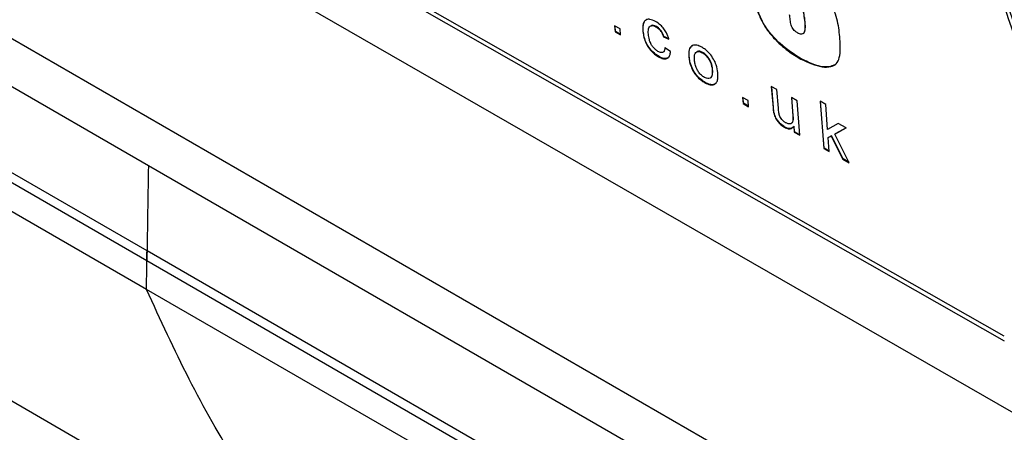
# Model space of a CAD drawing. Extents: x 106 to 315, y 19 to 260.
# Tile 117 of 132: x 259.9 to 264.69, y 202.96 to 204.97. Entities that reach past the tile are written whole.
import ezdxf

# ---------------------------------------------------------------- set-up
doc = ezdxf.new("R2010")
doc.units = 0
doc.layers.get('0').update_dxf_attribs({"linetype": 'CONTINUOUS'})

msp = doc.modelspace()

# ---------------------------------------------------------------- linework, layer by layer
at = {"color": 7, "linetype": 'CONTINUOUS'}
for p, q in [((256.8231, 206.6278), (264.6345, 202.1184)), ((260.5198, 203.841), (255.8327, 206.5469)), ((255.8203, 206.5065), (260.5191, 203.7939)), ((256.621, 206.5115), (260.5267, 204.2568)), ((264.6891, 203.4262), (260.9312, 205.5643)), ((264.6907, 203.4023), (260.934, 205.541)), ((260.9746, 205.2144), (264.8887, 202.9646)), ((262.8206, 204.92), (262.7936, 204.9352)), ((262.7936, 204.9352), (262.7963, 204.906)), ((262.7983, 204.9072), (262.7958, 204.9339)), ((262.7983, 204.9072), (262.7963, 204.906)), ((262.7963, 204.906), (262.8233, 204.8909)), ((262.8231, 204.8933), (262.7983, 204.9072)), ((262.8233, 204.8909), (262.8206, 204.92)), ((262.9332, 204.9098), (262.9312, 204.9086)), ((262.9971, 204.9315), (262.9951, 204.9303)), ((263.7213, 204.9427), (263.7193, 204.9415)), ((261.7399, 202.0257), (256.8066, 204.8737)), ((263.0331, 204.8836), (263.0311, 204.8824)), ((263.0311, 204.8824), (263.0579, 204.8703)), ((263.0599, 204.8714), (263.0331, 204.8836)), ((263.0658, 204.8103), (263.0385, 204.8283)), ((263.0101, 204.7855), (263.0081, 204.7844)), ((263.157, 204.7852), (263.155, 204.7841)), ((263.2222, 204.8059), (263.2202, 204.8047)), ((263.7016, 204.7752), (263.6996, 204.774)), ((263.2705, 204.7227), (263.2685, 204.7216)), ((263.2349, 204.6596), (263.2329, 204.6584)), ((263.5832, 204.6254), (263.556, 204.6405)), ((263.556, 204.6405), (263.5644, 204.5373)), ((263.5664, 204.5385), (263.5583, 204.6393)), ((263.5905, 204.5344), (263.5832, 204.6254)), ((263.4432, 204.5716), (263.4161, 204.5867)), ((263.4161, 204.5867), (263.4186, 204.5574)), ((263.4206, 204.5586), (263.4183, 204.5855)), ((263.4456, 204.5423), (263.4432, 204.5716)), ((263.681, 204.5713), (263.6538, 204.5863)), ((263.6538, 204.5863), (263.6607, 204.4983)), ((263.6628, 204.4995), (263.656, 204.5851)), ((263.6942, 204.4037), (263.681, 204.5713)), ((263.8203, 204.5535), (263.7931, 204.5685)), ((263.7931, 204.5685), (263.8106, 204.3389)), ((263.8126, 204.3401), (263.7953, 204.5673)), ((263.4206, 204.5586), (263.4186, 204.5574)), ((263.4186, 204.5574), (263.4456, 204.5423)), ((263.4454, 204.5447), (263.4206, 204.5586)), ((263.5664, 204.5385), (263.5644, 204.5373)), ((263.8295, 204.4316), (263.8203, 204.5535)), ((263.5701, 204.5113), (263.568, 204.5101)), ((263.6628, 204.4995), (263.6607, 204.4983)), ((263.6224, 204.4432), (263.6204, 204.442)), ((263.6669, 204.4473), (263.6649, 204.4462)), ((263.6649, 204.4462), (263.6671, 204.4188)), ((263.6691, 204.42), (263.6669, 204.4473)), ((263.8818, 204.4602), (263.8295, 204.4316)), ((263.8648, 204.4094), (263.9196, 204.4393)), ((263.9196, 204.4393), (263.8668, 204.4106)), ((263.9196, 204.4393), (263.8818, 204.4602)), ((263.6691, 204.42), (263.6671, 204.4188)), ((263.6671, 204.4188), (263.6942, 204.4037)), ((263.694, 204.4061), (263.6691, 204.42)), ((263.8325, 204.3918), (263.8468, 204.3996)), ((263.8345, 204.3929), (263.8325, 204.3918)), ((263.8377, 204.3239), (263.8325, 204.3918)), ((263.8488, 204.4008), (263.8345, 204.3929)), ((263.8488, 204.4008), (263.8468, 204.3996)), ((263.8468, 204.3996), (263.9032, 204.2875)), ((263.9052, 204.2886), (263.8488, 204.4008)), ((263.8668, 204.4106), (263.8648, 204.4094)), ((263.9349, 204.2699), (263.8648, 204.4094)), ((263.8126, 204.3401), (263.8106, 204.3389)), ((263.8106, 204.3389), (263.8377, 204.3239)), ((263.8375, 204.3262), (263.8126, 204.3401)), ((263.9052, 204.2886), (263.9032, 204.2875)), ((263.9032, 204.2875), (263.9349, 204.2699)), ((263.9333, 204.273), (263.9052, 204.2886)), ((260.5267, 204.2568), (264.4324, 202.0021)), ((265.207, 201.1351), (260.5198, 203.841)), ((260.5191, 203.7939), (265.218, 201.0813))]:
    msp.add_line(p, q, dxfattribs=at)
at = {"color": 7, "linetype": 'CONTINUOUS', "flags": 128}
for points in [[(260.5174, 203.6529), (258.1562, 205.0161), (255.7952, 206.379)], [(265.2395, 200.9268), (262.8785, 202.29), (260.5174, 203.6529)]]:
    msp.add_lwpolyline(points, dxfattribs=at)
at = {"color": 7, "linetype": 'CONTINUOUS'}
for points, knots in [([(264.1989, 206.5165), (264.3424, 206.0832), (264.6294, 205.2165), (264.9127, 204.3473), (265.0543, 203.9126)], [0, 0, 0, 0, 0.499998, 1, 1, 1, 1]), ([(264.2191, 206.5127), (264.3568, 206.0963), (264.6436, 205.2294), (264.9266, 204.3601), (265.0737, 203.9083)], [0, 0, 0, 0, 0.480372, 1, 1, 1, 1]), ([(265.4559, 203.5713), (265.3017, 204.0568), (264.9933, 205.028), (264.6783, 205.9944), (264.5208, 206.4776)], [0, 0, 0, 0, 0.500022, 1, 1, 1, 1]), ([(263.4698, 205.1301), (263.4734, 205.0824), (263.4781, 205.02), (263.5238, 204.9293), (263.5722, 204.869), (263.6338, 204.8131), (263.679, 204.7863), (263.6996, 204.774)], [0, 0, 0, 0, 0.3617084, 0.473611, 0.6220591, 0.8273285, 1, 1, 1, 1]), ([(263.7016, 204.7752), (263.6668, 204.797), (263.613, 204.8306), (263.5493, 204.8994), (263.51, 204.9567), (263.4804, 205.0376), (263.4754, 205.0928), (263.4718, 205.1312)], [0, 0, 0, 0, 0.28843, 0.445256, 0.574148, 0.703813, 1, 1, 1, 1]), ([(263.8895, 204.8717), (263.8883, 204.8858), (263.8858, 204.914), (263.877, 204.9726), (263.8582, 205.0198), (263.8456, 205.0511)], [0, 0, 0, 0, 0.251044, 0.502293, 1, 1, 1, 1]), ([(263.696, 205.0399), (263.7006, 205.0299), (263.7097, 205.0101), (263.7159, 204.977), (263.718, 204.9549), (263.7193, 204.9415)], [0, 0, 0, 0, 0.287693, 0.570522, 1, 1, 1, 1]), ([(263.7213, 204.9427), (263.7206, 204.9505), (263.7193, 204.9661), (263.7152, 204.9929), (263.7096, 205.0183), (263.7009, 205.0355), (263.698, 205.0411)], [0, 0, 0, 0, 0.250973, 0.502118, 0.838433, 1, 1, 1, 1]), ([(262.9925, 204.9567), (262.9834, 204.9609), (262.9674, 204.9681), (262.9481, 204.9669), (262.9351, 204.9554), (262.9299, 204.9346), (262.9308, 204.9167), (262.9312, 204.9086)], [0, 0, 0, 0, 0.230742, 0.401849, 0.57398, 0.805647, 1, 1, 1, 1]), ([(262.9332, 204.9098), (262.9331, 204.9235), (262.9329, 204.9442), (262.9406, 204.9615), (262.9469, 204.9635), (262.9483, 204.964)], [0, 0, 0, 0, 0.608876, 0.91312, 1, 1, 1, 1]), ([(263.0579, 204.8703), (263.0548, 204.8805), (263.0495, 204.8978), (263.0339, 204.922), (263.0152, 204.9425), (263.0009, 204.9515), (262.9925, 204.9567)], [0, 0, 0, 0, 0.299584, 0.505727, 0.711724, 1, 1, 1, 1]), ([(263.6851, 204.9002), (263.6805, 204.903), (263.673, 204.9075), (263.6632, 204.9175), (263.6564, 204.928), (263.6507, 204.9444), (263.6472, 204.9651), (263.6458, 204.9813), (263.6451, 204.9895)], [0, 0, 0, 0, 0.161964, 0.260138, 0.358731, 0.473523, 0.733615, 1, 1, 1, 1]), ([(262.9312, 204.9086), (262.9329, 204.8961), (262.9358, 204.8754), (262.9497, 204.8431), (262.9672, 204.8175), (262.9877, 204.797), (263.0014, 204.7885), (263.0081, 204.7844)], [0, 0, 0, 0, 0.282381, 0.469202, 0.656901, 0.833974, 1, 1, 1, 1]), ([(263.0101, 204.7855), (262.9999, 204.7922), (262.9826, 204.8035), (262.961, 204.8296), (262.9466, 204.8549), (262.9368, 204.8826), (262.9345, 204.9001), (262.9332, 204.9098)], [0, 0, 0, 0, 0.252821, 0.426472, 0.599925, 0.780293, 1, 1, 1, 1]), ([(262.9581, 204.8942), (262.9577, 204.9035), (262.957, 204.9177), (262.9627, 204.9318), (262.9717, 204.937), (262.9832, 204.9362), (262.9913, 204.9322), (262.9951, 204.9303)], [0, 0, 0, 0, 0.332096, 0.510873, 0.690956, 0.855746, 1, 1, 1, 1]), ([(262.9971, 204.9315), (262.9922, 204.9338), (262.9823, 204.9383), (262.9728, 204.9382), (262.9699, 204.9353), (262.9697, 204.9351)], [0, 0, 0, 0, 0.474348, 0.953428, 1, 1, 1, 1]), ([(262.9951, 204.9303), (262.9994, 204.9275), (263.0074, 204.9224), (263.018, 204.9104), (263.0263, 204.8968), (263.0294, 204.8875), (263.0311, 204.8824)], [0, 0, 0, 0, 0.277232, 0.503651, 0.730417, 1, 1, 1, 1]), ([(263.0331, 204.8836), (263.0309, 204.8902), (263.0271, 204.901), (263.017, 204.9154), (263.0071, 204.9253), (263.0003, 204.9295), (262.9971, 204.9315)], [0, 0, 0, 0, 0.344609, 0.56916, 0.7933721, 1, 1, 1, 1]), ([(263.7193, 204.9415), (263.7195, 204.934), (263.7201, 204.9188), (263.7164, 204.9025), (263.7083, 204.8949), (263.699, 204.8943), (263.6909, 204.8973), (263.6862, 204.8996), (263.6851, 204.9002)], [0, 0, 0, 0, 0.272036, 0.546816, 0.684643, 0.823223, 0.957936, 1, 1, 1, 1]), ([(263.711, 204.898), (263.7126, 204.8991), (263.7175, 204.9025), (263.722, 204.9175), (263.7216, 204.9328), (263.7213, 204.9427)], [0, 0, 0, 0, 0.155251, 0.455322, 1, 1, 1, 1]), ([(263.0048, 204.8112), (262.9998, 204.8143), (262.9907, 204.8202), (262.9784, 204.8342), (262.9685, 204.8503), (262.961, 204.8713), (262.9592, 204.8856), (262.9581, 204.8942)], [0, 0, 0, 0, 0.185642, 0.344303, 0.502784, 0.701308, 1, 1, 1, 1]), ([(263.6996, 204.774), (263.7352, 204.7575), (263.7874, 204.7333), (263.8436, 204.7344), (263.8746, 204.7478), (263.8938, 204.7927), (263.8913, 204.8395), (263.8895, 204.8717)], [0, 0, 0, 0, 0.32652, 0.47773, 0.601468, 0.726342, 1, 1, 1, 1]), ([(263.0385, 204.8283), (263.0379, 204.8233), (263.0369, 204.8146), (263.0308, 204.8067), (263.0222, 204.8048), (263.013, 204.8069), (263.0071, 204.81), (263.0048, 204.8112)], [0, 0, 0, 0, 0.284066, 0.48282, 0.682464, 0.877923, 1, 1, 1, 1]), ([(263.0081, 204.7844), (263.0159, 204.7806), (263.0304, 204.7738), (263.0479, 204.7753), (263.0596, 204.7843), (263.0646, 204.7974), (263.0655, 204.807), (263.0658, 204.8103)], [0, 0, 0, 0, 0.2530659, 0.4656359, 0.6781455, 0.8904131, 1, 1, 1, 1]), ([(263.0316, 204.8091), (263.0333, 204.8101), (263.038, 204.8131), (263.0399, 204.8214), (263.0404, 204.8278), (263.0405, 204.8295)], [0, 0, 0, 0, 0.284087, 0.813832, 1, 1, 1, 1]), ([(263.1723, 204.8391), (263.167, 204.835), (263.1562, 204.8265), (263.1538, 204.8038), (263.1547, 204.7889), (263.155, 204.7841)], [0, 0, 0, 0, 0.385098, 0.801518, 1, 1, 1, 1]), ([(263.157, 204.7852), (263.1566, 204.7913), (263.1557, 204.8085), (263.1596, 204.8302), (263.1702, 204.8374), (263.1743, 204.8402)], [0, 0, 0, 0, 0.251342, 0.710079, 1, 1, 1, 1]), ([(263.2179, 204.8311), (263.2137, 204.8333), (263.2016, 204.8395), (263.1853, 204.8429), (263.1759, 204.8401), (263.1723, 204.8391)], [0, 0, 0, 0, 0.251617, 0.711252, 1, 1, 1, 1]), ([(263.182, 204.769), (263.1816, 204.7783), (263.181, 204.7928), (263.1878, 204.8065), (263.1976, 204.8114), (263.2091, 204.8103), (263.217, 204.8064), (263.2202, 204.8047)], [0, 0, 0, 0, 0.33126, 0.516979, 0.70356, 0.877088, 1, 1, 1, 1]), ([(263.2222, 204.8059), (263.2174, 204.8081), (263.2076, 204.8126), (263.198, 204.8124), (263.1947, 204.8094), (263.1943, 204.809)], [0, 0, 0, 0, 0.455443, 0.9157626, 1, 1, 1, 1]), ([(263.2955, 204.7079), (263.2937, 204.7202), (263.2908, 204.7411), (263.2758, 204.7739), (263.2572, 204.8001), (263.2368, 204.8196), (263.2237, 204.8276), (263.2179, 204.8311)], [0, 0, 0, 0, 0.2784242, 0.4740989, 0.6701584, 0.8552123, 1, 1, 1, 1]), ([(263.0524, 204.7803), (263.0512, 204.7793), (263.0462, 204.7751), (263.0323, 204.7757), (263.0185, 204.781), (263.011, 204.785), (263.0101, 204.7855)], [0, 0, 0, 0, 0.1301263, 0.5417363, 0.945575, 1, 1, 1, 1]), ([(263.155, 204.7841), (263.1572, 204.7687), (263.1606, 204.7452), (263.1781, 204.7103), (263.1967, 204.686), (263.2159, 204.6687), (263.228, 204.6614), (263.2329, 204.6584)], [0, 0, 0, 0, 0.337587, 0.518867, 0.700333, 0.877621, 1, 1, 1, 1]), ([(263.2349, 204.6596), (263.2243, 204.6666), (263.2063, 204.6784), (263.1841, 204.7056), (263.1684, 204.7337), (263.1599, 204.7611), (263.1578, 204.7781), (263.157, 204.7852)], [0, 0, 0, 0, 0.260329, 0.437489, 0.614439, 0.837396, 1, 1, 1, 1]), ([(263.2306, 204.6847), (263.2256, 204.688), (263.2156, 204.6945), (263.2022, 204.71), (263.1913, 204.7286), (263.1845, 204.7489), (263.1828, 204.7622), (263.182, 204.769)], [0, 0, 0, 0, 0.185988, 0.373482, 0.542081, 0.766641, 1, 1, 1, 1]), ([(263.2202, 204.8047), (263.2251, 204.8016), (263.2348, 204.7953), (263.2477, 204.7804), (263.258, 204.7635), (263.2658, 204.7431), (263.2675, 204.7296), (263.2685, 204.7216)], [0, 0, 0, 0, 0.182568, 0.36671, 0.531628, 0.723499, 1, 1, 1, 1]), ([(263.2705, 204.7227), (263.2691, 204.7333), (263.2669, 204.7494), (263.2554, 204.7732), (263.2432, 204.7898), (263.2313, 204.8005), (263.2244, 204.8046), (263.2222, 204.8059)], [0, 0, 0, 0, 0.359425, 0.547034, 0.735038, 0.918203, 1, 1, 1, 1]), ([(263.8636, 204.746), (263.8547, 204.7422), (263.828, 204.7309), (263.7709, 204.7411), (263.7237, 204.7643), (263.7016, 204.7752)], [0, 0, 0, 0, 0.20954, 0.629256, 1, 1, 1, 1]), ([(263.2685, 204.7216), (263.2689, 204.7124), (263.2695, 204.6979), (263.2632, 204.6836), (263.2534, 204.6783), (263.2418, 204.6792), (263.2339, 204.6831), (263.2306, 204.6847)], [0, 0, 0, 0, 0.325529, 0.513553, 0.702517, 0.876971, 1, 1, 1, 1]), ([(263.2601, 204.683), (263.2621, 204.6842), (263.2671, 204.6874), (263.2714, 204.7009), (263.2709, 204.7143), (263.2705, 204.7227)], [0, 0, 0, 0, 0.1975136, 0.4992166, 1, 1, 1, 1]), ([(263.2329, 204.6584), (263.2418, 204.6543), (263.2582, 204.6469), (263.2782, 204.6485), (263.291, 204.659), (263.297, 204.6796), (263.2961, 204.6975), (263.2955, 204.7079)], [0, 0, 0, 0, 0.219366, 0.4036475, 0.5886236, 0.759881, 1, 1, 1, 1]), ([(263.2824, 204.6541), (263.28, 204.6525), (263.2734, 204.6481), (263.2567, 204.6494), (263.2424, 204.6561), (263.2349, 204.6596)], [0, 0, 0, 0, 0.213807, 0.58532, 1, 1, 1, 1]), ([(263.5644, 204.5373), (263.5648, 204.5329), (263.5654, 204.5263), (263.5665, 204.5172), (263.5675, 204.5125), (263.568, 204.5101)], [0, 0, 0, 0, 0.498635, 0.748793, 1, 1, 1, 1]), ([(263.5701, 204.5113), (263.5692, 204.5159), (263.5679, 204.5229), (263.567, 204.5318), (263.5666, 204.5362), (263.5664, 204.5385)], [0, 0, 0, 0, 0.497777, 0.748838, 1, 1, 1, 1]), ([(263.5944, 204.5041), (263.5939, 204.5068), (263.5925, 204.5133), (263.5915, 204.5233), (263.5908, 204.5307), (263.5905, 204.5344)], [0, 0, 0, 0, 0.249899, 0.624408, 1, 1, 1, 1]), ([(263.568, 204.5101), (263.5704, 204.5021), (263.5742, 204.4889), (263.5875, 204.4691), (263.6028, 204.4533), (263.6145, 204.4458), (263.6204, 204.442)], [0, 0, 0, 0, 0.2943862, 0.4838361, 0.7428073, 1, 1, 1, 1]), ([(263.6224, 204.4432), (263.6153, 204.4479), (263.6029, 204.4561), (263.5875, 204.4729), (263.5765, 204.4904), (263.5721, 204.5031), (263.5703, 204.5104), (263.5701, 204.5113)], [0, 0, 0, 0, 0.313284, 0.54329, 0.723924, 0.965695, 1, 1, 1, 1]), ([(263.6255, 204.4644), (263.6207, 204.4676), (263.6128, 204.4728), (263.6032, 204.4844), (263.5974, 204.4946), (263.5954, 204.5012), (263.5944, 204.5041)], [0, 0, 0, 0, 0.363437, 0.58692, 0.810747, 1, 1, 1, 1]), ([(263.6607, 204.4983), (263.6613, 204.49), (263.662, 204.4775), (263.658, 204.4641), (263.6502, 204.4586), (263.639, 204.4583), (263.63, 204.4624), (263.6255, 204.4644)], [0, 0, 0, 0, 0.312698, 0.472575, 0.633749, 0.820291, 1, 1, 1, 1]), ([(263.655, 204.4622), (263.657, 204.4638), (263.6616, 204.4676), (263.6638, 204.4811), (263.6631, 204.4928), (263.6628, 204.4995)], [0, 0, 0, 0, 0.2343978, 0.5560933, 1, 1, 1, 1]), ([(263.6204, 204.442), (263.6267, 204.4391), (263.6392, 204.4333), (263.6551, 204.4354), (263.6616, 204.4426), (263.6649, 204.4462)], [0, 0, 0, 0, 0.329335, 0.66178, 1, 1, 1, 1]), ([(263.6579, 204.4394), (263.6541, 204.4377), (263.6462, 204.4342), (263.6328, 204.4377), (263.6247, 204.442), (263.6224, 204.4432)], [0, 0, 0, 0, 0.398929, 0.834185, 1, 1, 1, 1]), ([(260.5267, 204.2568), (260.5252, 204.1703), (260.5226, 204.016), (260.5202, 203.8618), (260.5191, 203.7939)], [0, 0, 0, 0, 0.559997, 1, 1, 1, 1]), ([(260.5174, 203.6529), (260.5178, 203.688), (260.5186, 203.7507), (260.5195, 203.8134), (260.5198, 203.841)], [0, 0, 0, 0, 0.560003, 1, 1, 1, 1]), ([(261.7399, 202.0257), (261.5959, 202.1374), (261.3079, 202.3607), (260.8743, 202.8799), (260.6527, 203.3598), (260.5174, 203.6529)], [0, 0, 0, 0, 0.280085, 0.560184, 1, 1, 1, 1])]:
    msp.add_open_spline(points, degree=3, knots=knots, dxfattribs=at)

doc.saveas('drawing.dxf')
